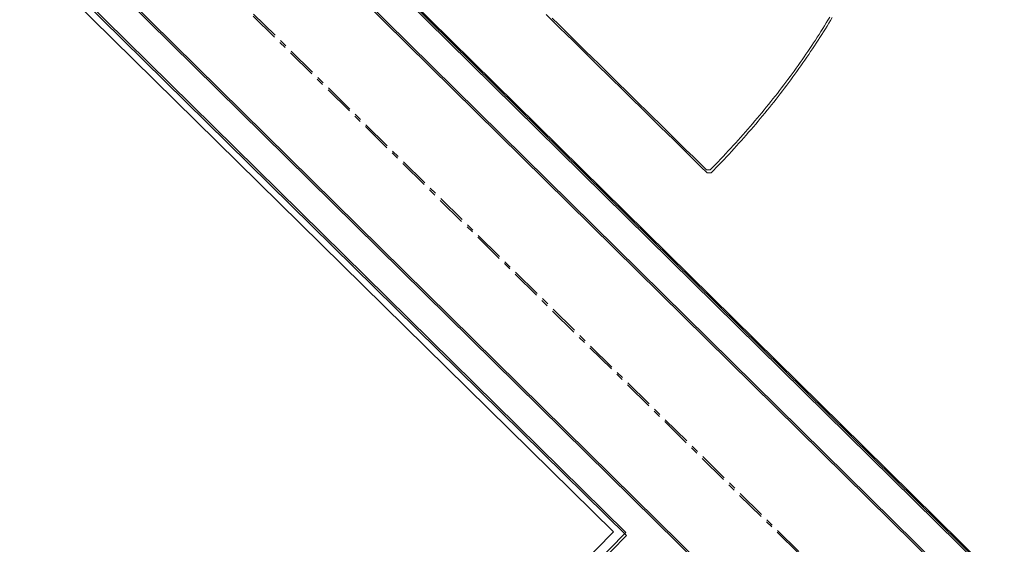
# Model space of a CAD drawing. Header units: millimetres. Extents: x 1589461 to 1701858, y 2333614 to 2610588.
# Tile 26 of 50: x 1598046 to 1598463, y 2354328 to 2354550. Entities that reach past the tile are written whole.
import ezdxf

# ---------------------------------------------------------------- set-up
doc = ezdxf.new("R2010")
doc.units = ezdxf.units.MM
doc.linetypes.add('zv001-h02-a-200-1-0001$0$Grid Line', pattern=[22.225, 12.7, -3.175, 3.175, -3.175])
doc.layers.add('isy-zv001-h02$0$A862-N-RLin', color=255, linetype='Continuous')
for name, color, linetype, lineweight in [('zv001-h02-a-200-1-0001$0$24_Innervegg', 7, 'Continuous', 0), ('zv001-h02-a-200-1-0001$0$271_Fast inventar', 7, 'Continuous', 0), ('zv001-h02-a-200-1-0001$0$822_Akselinjer', 7, 'Continuous', 0)]:
    doc.layers.add(name, color=color, linetype=linetype, lineweight=lineweight)

msp = doc.modelspace()

# ---------------------------------------------------------------- linework, layer by layer
at = {"layer": 'isy-zv001-h02$0$A862-N-RLin', "flags": 128}
msp.add_lwpolyline([(1605059.14, 2357780.64), (1603644.68, 2359173.38), (1603191.61, 2359619.48), (1602384.31, 2358799.89), (1601542.21, 2357944.97), (1600700.12, 2357090.06), (1599822.93, 2356199.52), (1598610.53, 2357393.88), (1596996.6, 2355755.58), (1598403.45, 2354369.66), (1600077.1, 2352720.9)], close=True, dxfattribs=at)
msp.add_lwpolyline([(1592691.77, 2351157.34), (1594626.8, 2350607.23), (1598297.66, 2354333.51), (1596926.42, 2355684.34), (1592772.45, 2351467.65)], dxfattribs=at)
at = {"layer": 'zv001-h02-a-200-1-0001$0$24_Innervegg'}
for p, q in [((1600079.49, 2352717.81), (1596998.94, 2355752.63)), ((1600079.85, 2352716.49), (1596999.29, 2355751.3)), ((1596989.81, 2355743.37), (1600070.37, 2352708.55)), ((1596990.17, 2355742.04), (1600070.73, 2352707.22)), ((1596940.69, 2355693.5), (1600021.25, 2352658.67)), ((1596941.04, 2355692.18), (1600021.61, 2352657.35)), ((1596931.56, 2355684.24), (1598302.87, 2354333.29)), ((1596931.92, 2355682.92), (1598303.23, 2354331.97)), ((1598302.87, 2354333.29), (1594627.49, 2350602.53)), ((1598303.23, 2354331.97), (1594627.85, 2350601.2))]:
    msp.add_line(p, q, dxfattribs=at)
at = {"layer": 'zv001-h02-a-200-1-0001$0$271_Fast inventar', "flags": 128}
for points in [[(1598269.22, 2354552.4), (1598272.06, 2354549.6), (1598274.9, 2354546.81), (1598277.74, 2354544.02), (1598280.57, 2354541.23), (1598283.42, 2354538.43), (1598286.26, 2354535.64), (1598289.09, 2354532.85), (1598291.94, 2354530.05), (1598294.78, 2354527.26), (1598297.61, 2354524.47), (1598300.45, 2354521.68), (1598303.3, 2354518.88), (1598306.13, 2354516.09), (1598308.97, 2354513.3), (1598311.82, 2354510.5), (1598314.65, 2354507.71), (1598317.49, 2354504.92), (1598320.33, 2354502.13), (1598323.17, 2354499.33), (1598326.01, 2354496.54), (1598328.85, 2354493.75), (1598331.69, 2354490.95), (1598334.53, 2354488.16), (1598337.37, 2354485.37), (1598338.98, 2354485.38), (1598340.09, 2354486.52), (1598341.19, 2354487.66), (1598342.28, 2354488.8), (1598343.37, 2354489.94), (1598344.45, 2354491.09), (1598345.53, 2354492.23), (1598346.59, 2354493.37), (1598347.65, 2354494.52), (1598348.7, 2354495.67), (1598349.75, 2354496.81), (1598350.78, 2354497.97), (1598351.81, 2354499.12), (1598352.84, 2354500.28), (1598353.86, 2354501.42), (1598354.86, 2354502.58), (1598355.87, 2354503.74), (1598356.87, 2354504.9), (1598357.86, 2354506.06), (1598358.84, 2354507.23), (1598359.81, 2354508.39), (1598360.79, 2354509.55), (1598361.74, 2354510.72), (1598362.7, 2354511.88), (1598363.64, 2354513.05), (1598364.58, 2354514.22), (1598365.52, 2354515.39), (1598366.45, 2354516.56), (1598367.36, 2354517.74), (1598368.27, 2354518.92), (1598369.18, 2354520.09), (1598370.08, 2354521.27), (1598370.97, 2354522.45), (1598371.86, 2354523.63), (1598372.73, 2354524.8), (1598373.6, 2354525.99), (1598374.46, 2354527.18), (1598375.32, 2354528.36), (1598376.16, 2354529.55), (1598377.01, 2354530.74), (1598377.85, 2354531.93), (1598378.67, 2354533.13), (1598379.49, 2354534.31), (1598380.31, 2354535.5), (1598381.11, 2354536.7), (1598381.91, 2354537.91), (1598382.71, 2354539.1), (1598383.49, 2354540.29), (1598384.27, 2354541.5), (1598385.04, 2354542.7), (1598385.81, 2354543.91), (1598386.56, 2354545.11), (1598387.32, 2354546.31), (1598388.05, 2354547.52), (1598388.79, 2354548.73), (1598389.53, 2354549.94), (1598390.24, 2354551.16)], [(1598271.7, 2354550.92), (1598274.54, 2354548.13), (1598277.38, 2354545.34), (1598280.21, 2354542.55), (1598283.06, 2354539.75), (1598285.9, 2354536.96), (1598288.73, 2354534.17), (1598291.58, 2354531.37), (1598294.42, 2354528.58), (1598297.25, 2354525.79), (1598300.09, 2354523), (1598302.94, 2354520.2), (1598305.77, 2354517.41), (1598308.61, 2354514.62), (1598311.46, 2354511.83), (1598314.3, 2354509.03), (1598317.13, 2354506.24), (1598319.97, 2354503.45), (1598322.82, 2354500.66), (1598325.65, 2354497.86), (1598328.49, 2354495.07), (1598331.34, 2354492.28), (1598334.17, 2354489.49), (1598337.01, 2354486.69), (1598338.62, 2354486.71), (1598339.73, 2354487.85), (1598340.83, 2354488.98), (1598341.92, 2354490.12), (1598343.01, 2354491.27), (1598344.09, 2354492.41), (1598345.17, 2354493.55), (1598346.23, 2354494.7), (1598347.29, 2354495.85), (1598348.34, 2354496.99), (1598349.39, 2354498.14), (1598350.43, 2354499.29), (1598351.46, 2354500.44), (1598352.49, 2354501.6), (1598353.5, 2354502.75), (1598354.5, 2354503.91), (1598355.51, 2354505.06), (1598356.51, 2354506.23), (1598357.5, 2354507.39), (1598358.48, 2354508.55), (1598359.45, 2354509.72), (1598360.43, 2354510.88), (1598361.38, 2354512.04), (1598362.34, 2354513.2), (1598363.28, 2354514.38), (1598364.22, 2354515.55), (1598365.16, 2354516.71), (1598366.09, 2354517.89), (1598367.01, 2354519.06), (1598367.92, 2354520.24), (1598368.82, 2354521.42), (1598369.72, 2354522.59), (1598370.62, 2354523.77), (1598371.5, 2354524.96), (1598372.37, 2354526.13), (1598373.24, 2354527.32), (1598374.1, 2354528.51), (1598374.96, 2354529.69), (1598375.8, 2354530.87), (1598376.65, 2354532.06), (1598377.49, 2354533.26), (1598378.31, 2354534.45), (1598379.13, 2354535.64), (1598379.95, 2354536.83), (1598380.75, 2354538.03), (1598381.55, 2354539.23), (1598382.35, 2354540.43), (1598383.13, 2354541.62), (1598383.91, 2354542.82), (1598384.68, 2354544.02), (1598385.45, 2354545.23), (1598386.2, 2354546.44), (1598386.96, 2354547.63), (1598387.7, 2354548.84), (1598388.44, 2354550.05), (1598389.17, 2354551.27)]]:
    msp.add_lwpolyline(points, dxfattribs=at)
at = {"layer": 'zv001-h02-a-200-1-0001$0$822_Akselinjer', "color": 251, "linetype": 'zv001-h02-a-200-1-0001$0$Grid Line', "true_color": 0x636466}
for p, q in [((1611232.72, 2341660.1), (1594506.22, 2358136.32)), ((1611232.93, 2341660.87), (1594506.42, 2358137.1))]:
    msp.add_line(p, q, dxfattribs=at)

doc.saveas('drawing.dxf')
